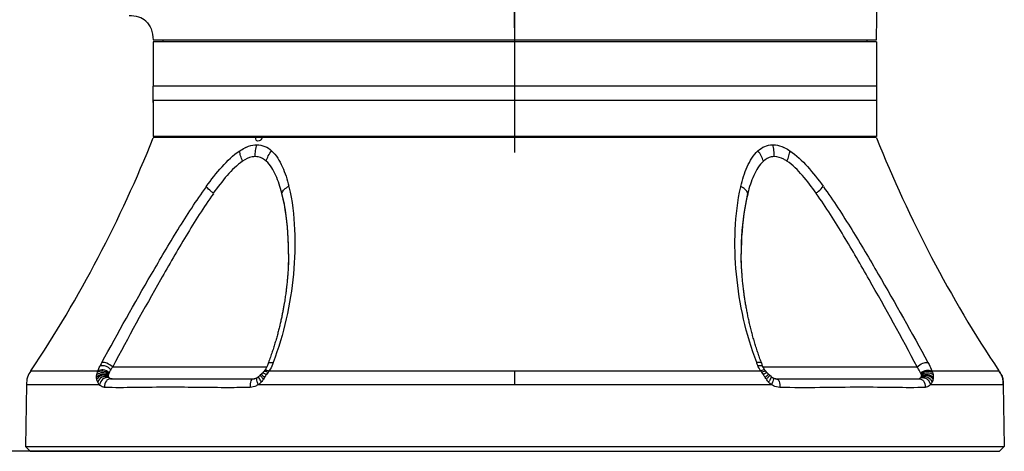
# Model space of a CAD drawing. Header units: millimetres. Extents: x 11 to 407, y 12 to 285.
# Tile 12 of 50: x 149 to 170, y 61 to 70. Entities that reach past the tile are written whole.
import ezdxf

# ---------------------------------------------------------------- set-up
doc = ezdxf.new("R2010")
doc.units = ezdxf.units.MM
doc.header["$LTSCALE"] = 23.1
doc.layers.get('0').update_dxf_attribs({"linetype": 'CONTINUOUS'})
doc.layers.add('02___PRT_ALL_AXES', color=7, linetype='CONTINUOUS')
doc.styles.get("Standard").update_dxf_attribs({"font": 'txt', "width": 0.8})
doc.dimstyles.new('DIMSTYLE_1', dxfattribs={"dimtxt": 2.5, "dimasz": 3, "dimexe": 2, "dimexo": 1.5, "dimtad": 1, "dimdec": 0, "dimlfac": 10, "dimzin": 0, "dimdsep": 46, "dimtxsty": 'Standard', "dimblk": '_FILLED', "dimblk1": '_FILLED', "dimblk2": '_FILLED', "dimcen": 0.09, "dimadec": 0, "dimazin": 0, "dimtp": 0.01, "dimtm": 0.01, "dimtfac": 1, "dimtdec": 0, "dimtofl": 0, "dimtmove": 0, "dimatfit": 3, "dimldrblk": '_FILLED', "dimfxl": 1, "dimtolj": 1, "dimtzin": 0, "dimarcsym": 0})
doc.dimstyles.new('DIMSTYLE_3', dxfattribs={"dimtxt": 2.5, "dimasz": 3, "dimexe": 2, "dimexo": 1.5, "dimtad": 1, "dimlfac": 10, "dimzin": 0, "dimdsep": 46, "dimtxsty": 'Standard', "dimblk": '_FILLED', "dimblk1": '_FILLED', "dimblk2": '_FILLED', "dimcen": 0.09, "dimadec": 0, "dimazin": 0, "dimtp": 0.01, "dimtm": 0.01, "dimtfac": 1, "dimtofl": 0, "dimtmove": 0, "dimatfit": 3, "dimldrblk": '_FILLED', "dimfxl": 1, "dimtolj": 1, "dimtzin": 0, "dimarcsym": 0})

# ---------------------------------------------------------------- blocks, each defined once
blk = doc.blocks.new('_FILLED')
at = {"color": 0, "linetype": 'ByBlock'}
blk.add_solid([(0, 0), (-1, 0.1667), (-1, -0.1667)], dxfattribs=at)
blk = doc.blocks.new('*D8')
at = {"color": 2, "linetype": 'Continuous', "transparency": 16777216}
for p, q in [((141.554, 90.111), (141.554, 104.146)), ((159.554, 67.548), (159.554, 104.146)), ((141.554, 102.146), (150.554, 102.146)), ((159.554, 102.146), (150.554, 102.146)), ((150.554, 102.146), (168.597, 102.146))]:
    blk.add_line(p, q, dxfattribs=at)
at = {"color": 2, "linetype": 'Continuous', "transparency": 16777216, "xscale": 3, "yscale": 3, "zscale": 3, "rotation": 180}
blk.add_blockref('_FILLED', (141.554, 102.146), dxfattribs=at)
at = {"color": 2, "linetype": 'Continuous', "transparency": 16777216, "xscale": 3, "yscale": 3, "zscale": 3}
blk.add_blockref('_FILLED', (159.554, 102.146), dxfattribs=at)
at = {"color": 2, "linetype": 'Continuous', "transparency": 16777216, "insert": (162.597, 105.271), "char_height": 2.5, "width": 6, "attachment_point": 1, "line_spacing_factor": 0.9}
blk.add_mtext('180', dxfattribs=at)
blk = doc.blocks.new('*D9')
at = {"color": 2, "linetype": 'Continuous', "transparency": 16777216}
for p, q in [((151.454, 77.872), (122.378, 77.872)), ((124.378, 77.872), (124.378, 69.612)), ((124.378, 61.352), (124.378, 69.612)), ((150.948, 61.352), (122.378, 61.352))]:
    blk.add_line(p, q, dxfattribs=at)
at = {"color": 2, "linetype": 'Continuous', "transparency": 16777216, "xscale": 3, "yscale": 3, "zscale": 3}
for p, rotation in [((124.378, 77.872), 90), ((124.378, 61.352), 270)]:
    blk.add_blockref('_FILLED', p, dxfattribs=dict(at, rotation=rotation))
at = {"color": 2, "linetype": 'Continuous', "transparency": 16777216, "insert": (121.253, 69.612), "char_height": 2.5, "width": 12, "attachment_point": 2, "rotation": 90, "line_spacing_factor": 0.9}
blk.add_mtext('165.20', dxfattribs=at)

msp = doc.modelspace()

# ---------------------------------------------------------------- linework, layer by layer
at = {"color": 7, "linetype": 'Continuous'}
for p, q in [((152.0526, 69.8821), (167.0526, 69.8821)), ((167.0526, 68.9221), (152.0526, 68.9221)), ((152.0526, 68.5821), (152.0526, 68.9221)), ((167.0526, 68.9221), (167.0526, 68.5821)), ((167.0526, 68.6221), (152.0526, 68.6221)), ((154.8586, 65.3524), (154.8581, 65.3314)), ((154.859, 65.372), (154.8586, 65.3524)), ((154.8594, 65.3949), (154.859, 65.372)), ((154.8597, 65.416), (154.8594, 65.3949)), ((154.86, 65.3424), (154.8595, 65.3214)), ((154.8599, 65.4476), (154.8597, 65.416)), ((154.8598, 65.4474), (154.8598, 65.4512)), ((154.8604, 65.362), (154.86, 65.3424)), ((154.8608, 65.3849), (154.8604, 65.362)), ((154.8611, 65.406), (154.8608, 65.3849)), ((154.8613, 65.4376), (154.8611, 65.406)), ((154.8612, 65.4374), (154.8612, 65.4412)), ((164.2453, 65.4428), (164.2453, 65.4477)), ((164.2454, 65.4259), (164.2453, 65.4428)), ((164.2454, 65.4511), (164.2454, 65.4475)), ((164.2456, 65.4054), (164.2454, 65.4259)), ((164.246, 65.3826), (164.2456, 65.4054)), ((164.2464, 65.3629), (164.246, 65.3826)), ((164.2468, 65.342), (164.2464, 65.3629)), ((164.2467, 65.4328), (164.2467, 65.4377)), ((164.2468, 65.4159), (164.2467, 65.4328)), ((164.2468, 65.4411), (164.2468, 65.4375)), ((164.247, 65.3954), (164.2468, 65.4159)), ((164.2474, 65.3201), (164.2468, 65.342)), ((164.2474, 65.3726), (164.247, 65.3954)), ((164.2478, 65.3529), (164.2474, 65.3726)), ((164.2482, 65.332), (164.2478, 65.3529)), ((154.8519, 65.1423), (154.8507, 65.1206)), ((154.8531, 65.1636), (154.8519, 65.1423)), ((154.8542, 65.1845), (154.8531, 65.1636)), ((154.8547, 65.2347), (154.8538, 65.2148)), ((154.8552, 65.2048), (154.8542, 65.1845)), ((154.8557, 65.2605), (154.8547, 65.2347)), ((154.8561, 65.2247), (154.8552, 65.2048)), ((154.8566, 65.2853), (154.8557, 65.2605)), ((154.8571, 65.2505), (154.8561, 65.2247)), ((154.8574, 65.309), (154.8566, 65.2853)), ((154.858, 65.2753), (154.8571, 65.2505)), ((154.8581, 65.3314), (154.8574, 65.309)), ((154.8588, 65.299), (154.858, 65.2753)), ((154.8595, 65.3214), (154.8588, 65.299)), ((164.2481, 65.2971), (164.2474, 65.3201)), ((164.249, 65.2732), (164.2481, 65.2971)), ((164.2488, 65.3101), (164.2482, 65.332)), ((164.2495, 65.2871), (164.2488, 65.3101)), ((164.2499, 65.2482), (164.249, 65.2732)), ((164.2504, 65.2632), (164.2495, 65.2871)), ((164.2511, 65.2222), (164.2499, 65.2482)), ((164.2513, 65.2382), (164.2504, 65.2632)), ((164.2525, 65.2122), (164.2513, 65.2382)), ((164.2534, 65.1921), (164.2525, 65.2122)), ((164.2544, 65.1714), (164.2534, 65.1921)), ((164.2556, 65.1502), (164.2544, 65.1714)), ((154.8365, 64.9301), (154.8341, 64.9038)), ((154.8387, 64.9557), (154.8365, 64.9301)), ((154.8408, 64.9808), (154.8387, 64.9557)), ((154.8427, 65.0053), (154.8408, 64.9808)), ((154.8446, 65.0293), (154.8427, 65.0053)), ((154.8463, 65.0528), (154.8446, 65.0293)), ((154.8478, 65.0758), (154.8463, 65.0528)), ((154.8493, 65.0984), (154.8478, 65.0758)), ((154.8507, 65.1206), (154.8493, 65.0984)), ((164.2587, 65.0987), (164.2573, 65.1211)), ((164.2601, 65.0758), (164.2587, 65.0987)), ((164.2618, 65.0523), (164.2601, 65.0758)), ((164.2635, 65.0284), (164.2618, 65.0523)), ((164.2653, 65.0041), (164.2635, 65.0284)), ((164.2673, 64.9792), (164.2653, 65.0041)), ((164.2694, 64.9539), (164.2673, 64.9792)), ((164.2717, 64.9282), (164.2694, 64.9539)), ((164.2741, 64.902), (164.2717, 64.9282)), ((154.8159, 64.7317), (154.8133, 64.7105)), ((154.8183, 64.7523), (154.8159, 64.7317)), ((154.8206, 64.7724), (154.8183, 64.7523)), ((154.8228, 64.7921), (154.8206, 64.7724)), ((154.8259, 64.8211), (154.8228, 64.7921)), ((154.8288, 64.8494), (154.8259, 64.8211)), ((154.8315, 64.8769), (154.8288, 64.8494)), ((154.8341, 64.9038), (154.8315, 64.8769)), ((164.2766, 64.8754), (164.2741, 64.902)), ((164.2793, 64.8483), (164.2766, 64.8754)), ((164.2821, 64.8208), (164.2793, 64.8483)), ((164.2851, 64.7929), (164.2821, 64.8208)), ((164.2883, 64.7646), (164.2851, 64.7929)), ((164.2916, 64.7358), (164.2883, 64.7646)), ((164.294, 64.7163), (164.2916, 64.7358)), ((154.7896, 64.5348), (154.785, 64.5046)), ((154.7938, 64.5637), (154.7896, 64.5348)), ((154.7977, 64.5913), (154.7938, 64.5637)), ((154.8013, 64.6175), (154.7977, 64.5913)), ((154.8047, 64.6423), (154.8013, 64.6175)), ((154.8077, 64.6659), (154.8047, 64.6423)), ((154.8106, 64.6886), (154.8077, 64.6659)), ((154.8133, 64.7105), (154.8106, 64.6886)), ((164.2964, 64.6965), (164.294, 64.7163)), ((164.2989, 64.6765), (164.2964, 64.6965)), ((164.3056, 64.6255), (164.3028, 64.6461)), ((164.3084, 64.6046), (164.3056, 64.6255)), ((164.3114, 64.5835), (164.3084, 64.6046)), ((164.3144, 64.5621), (164.3114, 64.5835)), ((164.3176, 64.5404), (164.3144, 64.5621)), ((164.3209, 64.5185), (164.3176, 64.5404)), ((164.3242, 64.4963), (164.3209, 64.5185)), ((154.785, 64.5046), (154.7801, 64.4729)), ((164.3277, 64.4739), (164.3242, 64.4963)), ((164.3314, 64.4513), (164.3277, 64.4739)), ((164.3351, 64.4285), (164.3314, 64.4513)), ((164.3389, 64.4054), (164.3351, 64.4285)), ((164.3429, 64.3821), (164.3389, 64.4054)), ((164.347, 64.3586), (164.3429, 64.3821)), ((164.3512, 64.335), (164.347, 64.3586)), ((164.3555, 64.3111), (164.3512, 64.335)), ((164.36, 64.2871), (164.3555, 64.3111)), ((164.3645, 64.2629), (164.36, 64.2871)), ((164.3692, 64.2385), (164.3645, 64.2629)), ((164.3741, 64.2139), (164.3692, 64.2385)), ((164.3867, 64.1519), (164.3815, 64.1768)), ((164.392, 64.1269), (164.3867, 64.1519)), ((164.3974, 64.1017), (164.392, 64.1269)), ((164.4029, 64.0764), (164.3974, 64.1017)), ((164.4086, 64.051), (164.4029, 64.0764)), ((164.4144, 64.0255), (164.4086, 64.051)), ((164.4203, 63.9999), (164.4144, 64.0255)), ((164.4263, 63.9741), (164.4203, 63.9999)), ((164.4325, 63.9483), (164.4263, 63.9741)), ((164.4388, 63.9225), (164.4325, 63.9483)), ((164.4453, 63.8965), (164.4388, 63.9225)), ((164.4518, 63.8705), (164.4453, 63.8965)), ((164.4585, 63.8444), (164.4518, 63.8705)), ((164.4654, 63.8183), (164.4585, 63.8444)), ((164.4723, 63.7921), (164.4654, 63.8183)), ((164.4794, 63.7659), (164.4723, 63.7921)), ((164.4977, 63.7003), (164.4903, 63.7265)), ((164.5052, 63.674), (164.4977, 63.7003)), ((164.5128, 63.6477), (164.5052, 63.674)), ((164.5206, 63.6214), (164.5128, 63.6477)), ((164.5285, 63.5952), (164.5206, 63.6214)), ((164.5365, 63.5689), (164.5285, 63.5952)), ((164.5446, 63.5427), (164.5365, 63.5689)), ((164.5528, 63.5165), (164.5446, 63.5427)), ((164.5611, 63.4903), (164.5528, 63.5165)), ((164.5696, 63.4642), (164.5611, 63.4903)), ((164.5781, 63.4381), (164.5696, 63.4642)), ((164.5868, 63.4121), (164.5781, 63.4381)), ((164.5956, 63.3862), (164.5868, 63.4121)), ((164.6044, 63.3603), (164.5956, 63.3862)), ((164.6134, 63.3346), (164.6044, 63.3603)), ((164.6362, 63.2705), (164.627, 63.296)), ((151.2137, 63.1021), (154.4074, 63.1021)), ((154.435, 63.1704), (154.4356, 63.172)), ((164.6454, 63.245), (164.6362, 63.2705)), ((164.6548, 63.2197), (164.6454, 63.245)), ((164.6642, 63.1945), (164.6548, 63.2197)), ((164.673, 63.1714), (164.6642, 63.1945)), ((164.6733, 63.1704), (164.673, 63.1714)), ((164.6981, 63.1021), (167.8943, 63.1021)), ((149.5176, 63.0209), (150.9072, 63.0209)), ((154.2416, 62.9015), (154.2415, 62.9014)), ((154.2472, 62.9064), (154.2416, 62.9015)), ((154.2726, 62.9299), (154.2472, 62.9064)), ((154.2965, 62.9518), (154.2726, 62.9299)), ((154.3368, 62.9935), (154.324, 62.9795)), ((154.352, 63.0117), (154.3368, 62.9935)), ((154.3676, 63.0321), (154.352, 63.0117)), ((154.3867, 63.0606), (154.3677, 63.0321)), ((154.4378, 62.9911), (154.4027, 62.9424)), ((154.4586, 63.021), (164.6493, 63.021)), ((159.5551, 62.7346), (159.5551, 63.021)), ((164.7061, 62.9412), (164.6711, 62.9898)), ((164.7375, 63.0355), (164.7372, 63.0358)), ((164.7567, 63.0108), (164.7373, 63.0358)), ((164.7933, 62.9696), (164.7846, 62.9788)), ((164.8078, 62.9413), (164.7932, 62.9286)), ((164.8134, 62.95), (164.7933, 62.9696)), ((164.8359, 62.9294), (164.8134, 62.95)), ((164.8668, 62.9011), (164.8359, 62.9294)), ((164.8668, 62.9011), (164.8668, 62.9011)), ((168.2007, 63.021), (169.5903, 63.021)), ((149.4281, 62.7347), (149.4057, 61.4521)), ((149.4281, 62.7347), (150.939, 62.7347)), ((151.2, 62.8521), (154.1516, 62.8521)), ((154.2088, 62.8766), (154.2059, 62.8748)), ((154.2327, 62.7347), (164.8753, 62.7347)), ((164.9018, 62.875), (164.902, 62.8748)), ((164.9137, 62.868), (164.902, 62.8748)), ((164.9293, 62.8606), (164.9137, 62.868)), ((164.9618, 62.8521), (167.908, 62.8521)), ((164.9618, 62.8521), (164.963, 62.8521)), ((168.1689, 62.7347), (169.6799, 62.7346)), ((169.6799, 62.7346), (169.7022, 61.4521)), ((149.4057, 61.4521), (169.7022, 61.4521)), ((149.504, 61.3521), (149.4057, 61.4521)), ((149.504, 61.3521), (169.6039, 61.3521)), ((169.604, 61.3521), (169.7022, 61.4521))]:
    msp.add_line(p, q, dxfattribs=at)
for points in [[(164.2573, 65.1211), (164.256, 65.143), (164.2556, 65.1502)], [(164.3028, 64.6461), (164.3002, 64.6665), (164.2989, 64.6765)], [(154.7801, 64.4729), (154.7748, 64.4396), (154.7719, 64.4221), (154.7689, 64.4042), (154.7658, 64.3858), (154.7625, 64.3669), (154.7591, 64.3476), (154.7556, 64.3278), (154.7519, 64.3076), (154.7481, 64.2871), (154.7442, 64.2662), (154.7401, 64.245), (154.7359, 64.2236), (154.7316, 64.2019), (154.7272, 64.18), (154.7226, 64.1579), (154.718, 64.1356), (154.7132, 64.1133), (154.7084, 64.0908), (154.7034, 64.0683), (154.6983, 64.0457), (154.6932, 64.0229), (154.6879, 64.0001), (154.6825, 63.9771), (154.677, 63.954), (154.6713, 63.9309), (154.6656, 63.9076), (154.6597, 63.8841), (154.6538, 63.8606), (154.6476, 63.8369), (154.6414, 63.8131), (154.635, 63.7891), (154.6285, 63.765), (154.6218, 63.7408), (154.615, 63.7164), (154.6081, 63.6918), (154.601, 63.6672), (154.5938, 63.6423), (154.5864, 63.6173), (154.5788, 63.5921), (154.5711, 63.5668), (154.5632, 63.5412), (154.5551, 63.5156), (154.5469, 63.4897), (154.5385, 63.4636), (154.5299, 63.4374), (154.5211, 63.411), (154.5121, 63.3844), (154.5029, 63.3576), (154.4935, 63.3306), (154.4839, 63.3034), (154.4741, 63.276), (154.4641, 63.2484), (154.4539, 63.2206), (154.4434, 63.1926), (154.4356, 63.172)], [(164.3815, 64.1768), (164.3765, 64.2016), (164.3741, 64.2139)], [(164.4903, 63.7265), (164.483, 63.7528), (164.4794, 63.7659)], [(164.627, 63.296), (164.6179, 63.3217), (164.6134, 63.3346)], [(154.435, 63.1704), (154.4216, 63.1304), (154.3867, 63.0606)], [(164.6912, 63.1169), (164.678, 63.1553), (164.6734, 63.1704)], [(164.7375, 63.0355), (164.7022, 63.0934), (164.691, 63.1173)], [(154.2415, 62.9014), (154.2322, 62.8936), (154.2088, 62.8766)], [(154.324, 62.9795), (154.3164, 62.9714), (154.2965, 62.9518)], [(164.7846, 62.9788), (164.7717, 62.993), (164.7567, 63.0108)], [(164.9018, 62.875), (164.8774, 62.8923), (164.8668, 62.9011)], [(154.2059, 62.8748), (154.1938, 62.8677), (154.1771, 62.86), (154.1632, 62.8554), (154.1525, 62.853), (154.1485, 62.8524)], [(164.9624, 62.8521), (164.9611, 62.8523), (164.9537, 62.8533), (164.9427, 62.8559), (164.9293, 62.8606)]]:
    msp.add_lwpolyline(points, dxfattribs=at)
for centre, radius, start, end in [((154.3093, 66.913), 0.8115, 114.33892, 116.3529), ((164.7971, 66.9155), 0.8087, 63.65238, 65.86266), ((151.732, 62.7325), 0.8721, 148.07415, 152.83742), ((151.9765, 62.5594), 0.9362, 144.56516, 148.69128), ((151.4272, 62.8353), 0.3201, 156.05739, 160.3436), ((154.2792, 62.9188), 0.0318, 47.04431, 65.92864), ((167.6755, 62.8332), 0.3257, 19.78001, 24.03619), ((167.595, 62.7934), 0.6471, 17.79326, 20.58998)]:
    msp.add_arc(centre, radius, start, end, dxfattribs=at)
for points, knots in [([(167.0526, 69.8821), (167.0657, 70.7225), (167.1067, 74.017), (167.0933, 77.3128), (167.026, 79.7662)], [0, 0, 0, 0, 0.255094, 1, 1, 1, 1]), ([(151.9033, 70.2693), (151.8609, 70.3078), (151.7468, 70.3691), (151.6202, 70.3821), (151.5526, 70.3821)], [0, 0, 0, 0, 0.4587732, 1, 1, 1, 1]), ([(151.9033, 70.2693), (151.9505, 70.2264), (152.0285, 70.1016), (152.049, 69.9594), (152.0526, 69.8821)], [0, 0, 0, 0, 0.4516646, 1, 1, 1, 1]), ([(153.1547, 66.8444), (153.2578, 66.985), (153.4664, 67.251), (153.7113, 67.4908), (153.8476, 67.5819)], [0, 0, 0, 0, 0.5154081, 1, 1, 1, 1]), ([(153.9085, 67.3673), (153.8929, 67.4035), (153.8641, 67.4728), (153.8519, 67.5469), (153.8476, 67.5819)], [0, 0, 0, 0, 0.5276946, 1, 1, 1, 1]), ([(153.9749, 67.6524), (153.9939, 67.661), (154.0673, 67.6908), (154.1469, 67.707), (154.2053, 67.7073)], [0, 0, 0, 0, 0.263249, 1, 1, 1, 1]), ([(154.1705, 67.4617), (154.1705, 67.5036), (154.1723, 67.5869), (154.1927, 67.6677), (154.2039, 67.7071)], [0, 0, 0, 0, 0.505649, 1, 1, 1, 1]), ([(154.2053, 67.7069), (154.261, 67.7071), (154.3737, 67.6842), (154.4678, 67.6205), (154.5094, 67.5835)], [0, 0, 0, 0, 0.5002881, 1, 1, 1, 1]), ([(154.3968, 67.3686), (154.4088, 67.4065), (154.4366, 67.4837), (154.4843, 67.5504), (154.5094, 67.5835)], [0, 0, 0, 0, 0.4888651, 1, 1, 1, 1]), ([(154.5094, 67.5835), (154.6065, 67.4938), (154.7513, 67.2488), (154.833, 66.9861), (154.8671, 66.8469)], [0, 0, 0, 0, 0.4799026, 1, 1, 1, 1]), ([(164.2375, 66.8444), (164.2715, 66.9836), (164.3529, 67.2465), (164.4972, 67.4918), (164.594, 67.5819)], [0, 0, 0, 0, 0.5200063, 1, 1, 1, 1]), ([(164.594, 67.5819), (164.6356, 67.6192), (164.7297, 67.6835), (164.8426, 67.7069), (164.8985, 67.7071)], [0, 0, 0, 0, 0.4999465, 1, 1, 1, 1]), ([(164.7069, 67.3673), (164.6949, 67.4051), (164.6669, 67.4822), (164.6191, 67.5488), (164.594, 67.5819)], [0, 0, 0, 0, 0.4887408, 1, 1, 1, 1]), ([(164.8985, 67.7071), (164.9173, 67.7071), (164.9962, 67.7023), (165.073, 67.6781), (165.1278, 67.6536)], [0, 0, 0, 0, 0.2386356, 1, 1, 1, 1]), ([(164.9327, 67.4617), (164.9326, 67.5036), (164.9305, 67.5869), (164.9098, 67.6677), (164.8985, 67.7071)], [0, 0, 0, 0, 0.5055065, 1, 1, 1, 1]), ([(165.1947, 67.3686), (165.2102, 67.4049), (165.2388, 67.4743), (165.2509, 67.5485), (165.255, 67.5835)], [0, 0, 0, 0, 0.5275105, 1, 1, 1, 1]), ([(165.255, 67.5835), (165.3916, 67.4929), (165.6368, 67.2533), (165.8454, 66.9875), (165.9486, 66.8469)], [0, 0, 0, 0, 0.4844775, 1, 1, 1, 1]), ([(154.1705, 67.4617), (154.1487, 67.4616), (154.055, 67.4505), (153.969, 67.406), (153.9085, 67.3673)], [0, 0, 0, 0, 0.2328719, 1, 1, 1, 1]), ([(154.3968, 67.3686), (154.3499, 67.4087), (154.2744, 67.453), (154.1915, 67.4618), (154.1705, 67.4617)], [0, 0, 0, 0, 0.746167, 1, 1, 1, 1]), ([(164.9327, 67.4617), (164.9117, 67.4616), (164.8289, 67.4523), (164.7537, 67.4076), (164.7069, 67.3673)], [0, 0, 0, 0, 0.2536117, 1, 1, 1, 1]), ([(165.1947, 67.3686), (165.1735, 67.3821), (165.0933, 67.4286), (165.0009, 67.4619), (164.9327, 67.4617)], [0, 0, 0, 0, 0.2690138, 1, 1, 1, 1]), ([(153.9085, 67.3673), (153.787, 67.2865), (153.5737, 67.0674), (153.3911, 66.8287), (153.3007, 66.7023)], [0, 0, 0, 0, 0.4841499, 1, 1, 1, 1]), ([(154.7221, 66.7047), (154.69, 66.8299), (154.6145, 67.0658), (154.4859, 67.2892), (154.3968, 67.3686)], [0, 0, 0, 0, 0.5199242, 1, 1, 1, 1]), ([(164.7069, 67.3673), (164.6181, 67.2875), (164.4899, 67.0637), (164.4145, 66.8276), (164.3825, 66.7023)], [0, 0, 0, 0, 0.4801707, 1, 1, 1, 1]), ([(165.8028, 66.7047), (165.7123, 66.831), (165.5298, 67.0695), (165.3163, 67.2882), (165.1947, 67.3686)], [0, 0, 0, 0, 0.5159634, 1, 1, 1, 1]), ([(150.9918, 63.1936), (151.3231, 63.81), (151.8427, 64.7312), (152.5605, 65.9475), (152.9465, 66.5476), (153.1561, 66.8344)], [0, 0, 0, 0, 0.4954233, 0.7485574, 1, 1, 1, 1]), ([(153.3007, 66.7023), (153.2852, 66.7151), (153.2327, 66.7581), (153.184, 66.8065), (153.1547, 66.8444)], [0, 0, 0, 0, 0.2953135, 1, 1, 1, 1]), ([(154.8684, 66.8369), (154.9385, 66.5465), (155.0067, 65.9395), (154.9697, 64.7065), (154.7633, 63.7801), (154.5407, 63.1945)], [0, 0, 0, 0, 0.2423396, 0.4917433, 1, 1, 1, 1]), ([(154.7221, 66.7047), (154.7344, 66.733), (154.7715, 66.794), (154.8336, 66.8284), (154.8671, 66.8469)], [0, 0, 0, 0, 0.4461807, 1, 1, 1, 1]), ([(164.5676, 63.1936), (164.345, 63.7789), (164.1386, 64.7048), (164.1012, 65.9373), (164.1691, 66.5441), (164.2389, 66.8344)], [0, 0, 0, 0, 0.5082433, 0.7576425, 1, 1, 1, 1]), ([(164.3825, 66.7023), (164.3702, 66.7306), (164.3331, 66.7916), (164.271, 66.826), (164.2375, 66.8444)], [0, 0, 0, 0, 0.4460533, 1, 1, 1, 1]), ([(165.8028, 66.7047), (165.8183, 66.7175), (165.8708, 66.7606), (165.9193, 66.809), (165.9486, 66.8469)], [0, 0, 0, 0, 0.2952492, 1, 1, 1, 1]), ([(165.95, 66.8369), (166.1598, 66.5501), (166.5462, 65.9497), (167.2643, 64.7329), (167.7842, 63.8112), (168.1157, 63.1945)], [0, 0, 0, 0, 0.251428, 0.5045627, 1, 1, 1, 1]), ([(153.3021, 66.6923), (153.1, 66.41), (152.7287, 65.8187), (152.0366, 64.6192), (151.5347, 63.7104), (151.2137, 63.1021)], [0, 0, 0, 0, 0.250672, 0.5034695, 1, 1, 1, 1]), ([(154.8599, 65.4511), (154.8599, 65.5581), (154.8499, 65.9787), (154.8001, 66.4007), (154.7221, 66.7047)], [0, 0, 0, 0, 0.2543344, 1, 1, 1, 1]), ([(154.8613, 65.4411), (154.8613, 65.5481), (154.8513, 65.9687), (154.8015, 66.3907), (154.7235, 66.6947)], [0, 0, 0, 0, 0.2543344, 1, 1, 1, 1]), ([(164.3825, 66.7023), (164.3569, 66.6026), (164.2718, 66.1906), (164.2452, 65.7683), (164.2453, 65.451)], [0, 0, 0, 0, 0.2450137, 1, 1, 1, 1]), ([(164.3839, 66.6923), (164.3583, 66.5926), (164.2732, 66.1806), (164.2466, 65.7583), (164.2467, 65.441)], [0, 0, 0, 0, 0.2450137, 1, 1, 1, 1]), ([(167.8943, 63.1021), (167.5731, 63.7108), (167.0708, 64.6203), (166.3781, 65.8206), (166.0065, 66.4123), (165.8042, 66.6947)], [0, 0, 0, 0, 0.4965395, 0.7493399, 1, 1, 1, 1]), ([(150.9072, 63.0209), (150.9105, 63.0299), (150.925, 63.0672), (150.942, 63.1036), (150.956, 63.1306)], [0, 0, 0, 0, 0.2395321, 1, 1, 1, 1]), ([(150.956, 63.1306), (150.9909, 63.134), (151.0509, 63.1327), (151.1259, 63.0957), (151.1594, 63.0625), (151.1766, 63.0459)], [0, 0, 0, 0, 0.4276194, 0.7081616, 1, 1, 1, 1]), ([(151.2137, 63.1021), (151.1766, 63.1306), (151.1107, 63.1814), (151.0265, 63.1965), (150.9918, 63.1936)], [0, 0, 0, 0, 0.5726454, 1, 1, 1, 1]), ([(154.4356, 63.172), (154.4407, 63.1852), (154.4837, 63.1988), (154.5179, 63.1956), (154.5407, 63.1945)], [0, 0, 0, 0, 0.3812549, 1, 1, 1, 1]), ([(154.5407, 63.1945), (154.5372, 63.1795), (154.5173, 63.1184), (154.4863, 63.0612), (154.4586, 63.021)], [0, 0, 0, 0, 0.2398034, 1, 1, 1, 1]), ([(164.673, 63.1714), (164.6679, 63.1846), (164.6247, 63.1982), (164.5904, 63.1948), (164.5676, 63.1936)], [0, 0, 0, 0, 0.3825254, 1, 1, 1, 1]), ([(164.5887, 63.1306), (164.6111, 63.132), (164.6423, 63.1356), (164.686, 63.129), (164.691, 63.1173)], [0, 0, 0, 0, 0.6386326, 1, 1, 1, 1]), ([(167.8943, 63.1021), (167.931, 63.1311), (167.997, 63.182), (168.081, 63.1971), (168.1157, 63.1945)], [0, 0, 0, 0, 0.5735171, 1, 1, 1, 1]), ([(167.9658, 62.9815), (167.9613, 62.9911), (167.9405, 63.0331), (167.9153, 63.0727), (167.8943, 63.1021)], [0, 0, 0, 0, 0.2268431, 1, 1, 1, 1]), ([(168.1157, 63.1945), (168.1247, 63.1801), (168.1568, 63.1242), (168.1843, 63.0655), (168.2007, 63.021)], [0, 0, 0, 0, 0.2636228, 1, 1, 1, 1]), ([(149.5176, 63.0209), (149.4894, 62.9786), (149.432, 62.8906), (149.429, 62.7856), (149.4281, 62.7347)], [0, 0, 0, 0, 0.4999429, 1, 1, 1, 1]), ([(151.1197, 62.9233), (151.0769, 62.9384), (150.9868, 62.9653), (150.9076, 62.9123), (150.8787, 62.8833)], [0, 0, 0, 0, 0.5254056, 1, 1, 1, 1]), ([(151.1196, 62.9125), (151.0757, 62.9251), (150.9808, 62.9455), (150.9078, 62.8797), (150.8828, 62.8458)], [0, 0, 0, 0, 0.5206656, 1, 1, 1, 1]), ([(151.1258, 62.9429), (151.0847, 62.9618), (151.0015, 62.9982), (150.917, 62.9626), (150.8841, 62.9412)], [0, 0, 0, 0, 0.5355116, 1, 1, 1, 1]), ([(151.1347, 62.9651), (151.0948, 62.987), (151.0171, 63.0298), (150.9305, 63.0063), (150.8965, 62.9898)], [0, 0, 0, 0, 0.5459352, 1, 1, 1, 1]), ([(151.1279, 62.8958), (151.105, 62.8998), (151.059, 62.9076), (150.9667, 62.8881), (150.9225, 62.8277), (150.9032, 62.7879)], [0, 0, 0, 0, 0.2568315, 0.5117665, 1, 1, 1, 1]), ([(151.1424, 62.982), (151.1044, 63.0073), (151.0289, 63.0545), (150.9419, 63.0348), (150.9072, 63.0209)], [0, 0, 0, 0, 0.5500126, 1, 1, 1, 1]), ([(151.1197, 62.9233), (151.1189, 62.9217), (151.1188, 62.9179), (151.1194, 62.9143), (151.1196, 62.9125)], [0, 0, 0, 0, 0.4830229, 1, 1, 1, 1]), ([(151.1766, 63.0459), (151.1696, 63.0355), (151.1584, 63.0141), (151.1456, 62.9932), (151.1424, 62.982)], [0, 0, 0, 0, 0.5184418, 1, 1, 1, 1]), ([(154.2394, 62.8877), (154.2425, 62.8725), (154.2618, 62.8386), (154.2824, 62.8071), (154.2952, 62.7887)], [0, 0, 0, 0, 0.4088291, 1, 1, 1, 1]), ([(154.2726, 62.9299), (154.2718, 62.9291), (154.2761, 62.9239), (154.2776, 62.921), (154.2796, 62.9184)], [0, 0, 0, 0, 0.2656931, 1, 1, 1, 1]), ([(154.2932, 62.9014), (154.2967, 62.8974), (154.3122, 62.8789), (154.3282, 62.8608), (154.3408, 62.8468)], [0, 0, 0, 0, 0.2207025, 1, 1, 1, 1]), ([(154.3154, 62.9294), (154.319, 62.9262), (154.3355, 62.9113), (154.3517, 62.8962), (154.3645, 62.8844)], [0, 0, 0, 0, 0.2180148, 1, 1, 1, 1]), ([(154.324, 62.9795), (154.3261, 62.9818), (154.3378, 62.9797), (154.3624, 62.9676), (154.3858, 62.953), (154.4027, 62.9424)], [0, 0, 0, 0, 0.1053435, 0.3243435, 1, 1, 1, 1]), ([(154.352, 63.0117), (154.3531, 63.013), (154.362, 63.0185), (154.3729, 63.0151), (154.3809, 63.013)], [0, 0, 0, 0, 0.1687644, 1, 1, 1, 1]), ([(154.3789, 63.0379), (154.3902, 63.0396), (154.4177, 63.0336), (154.4432, 63.0252), (154.4581, 63.0201)], [0, 0, 0, 0, 0.4212094, 1, 1, 1, 1]), ([(164.7372, 63.0358), (164.7307, 63.0441), (164.6926, 63.0358), (164.6679, 63.0273), (164.6493, 63.0209)], [0, 0, 0, 0, 0.3486445, 1, 1, 1, 1]), ([(164.7278, 63.012), (164.7236, 63.0108), (164.7042, 63.0046), (164.6856, 62.9963), (164.6711, 62.9898)], [0, 0, 0, 0, 0.2190415, 1, 1, 1, 1]), ([(164.7846, 62.9788), (164.7825, 62.981), (164.7709, 62.9788), (164.7463, 62.9666), (164.7229, 62.9519), (164.7061, 62.9412)], [0, 0, 0, 0, 0.1047636, 0.3237697, 1, 1, 1, 1]), ([(164.7567, 63.0108), (164.7556, 63.0121), (164.7467, 63.0175), (164.7358, 63.0141), (164.7278, 63.012)], [0, 0, 0, 0, 0.1681184, 1, 1, 1, 1]), ([(164.7932, 62.9286), (164.7896, 62.9253), (164.7732, 62.9103), (164.757, 62.8951), (164.7442, 62.8833)], [0, 0, 0, 0, 0.2180853, 1, 1, 1, 1]), ([(164.8154, 62.9006), (164.812, 62.8965), (164.7964, 62.878), (164.7805, 62.8598), (164.7679, 62.8458)], [0, 0, 0, 0, 0.2207853, 1, 1, 1, 1]), ([(164.8164, 62.9472), (164.8157, 62.9478), (164.8121, 62.9442), (164.8098, 62.9429), (164.8078, 62.9413)], [0, 0, 0, 0, 0.2661588, 1, 1, 1, 1]), ([(164.8691, 62.8872), (164.866, 62.872), (164.8468, 62.838), (164.8262, 62.8065), (164.8135, 62.7879)], [0, 0, 0, 0, 0.409073, 1, 1, 1, 1]), ([(164.8355, 62.9273), (164.8348, 62.9259), (164.8286, 62.9166), (164.8215, 62.908), (164.8154, 62.9006)], [0, 0, 0, 0, 0.137555, 1, 1, 1, 1]), ([(164.8359, 62.9294), (164.836, 62.9292), (164.836, 62.9283), (164.8357, 62.9277), (164.8355, 62.9273)], [0, 0, 0, 0, 0.3305278, 1, 1, 1, 1]), ([(167.9658, 62.9815), (168.0051, 63.0048), (168.0798, 63.0501), (168.1668, 63.0338), (168.2011, 63.0201)], [0, 0, 0, 0, 0.5531768, 1, 1, 1, 1]), ([(167.973, 62.9658), (168.0128, 62.9878), (168.0904, 63.0306), (168.177, 63.0075), (168.2111, 62.9911)], [0, 0, 0, 0, 0.5462284, 1, 1, 1, 1]), ([(167.9803, 62.896), (168.0032, 62.9), (168.0491, 62.9079), (168.1414, 62.8886), (168.1858, 62.8284), (168.2051, 62.7887)], [0, 0, 0, 0, 0.2569661, 0.5119682, 1, 1, 1, 1]), ([(167.982, 62.9434), (168.0231, 62.9624), (168.1061, 62.9989), (168.1907, 62.9637), (168.2237, 62.9424)], [0, 0, 0, 0, 0.5357469, 1, 1, 1, 1]), ([(167.9884, 62.9128), (167.9886, 62.9145), (167.9899, 62.9178), (167.9879, 62.9215), (167.9865, 62.9221)], [0, 0, 0, 0, 0.5191249, 1, 1, 1, 1]), ([(167.9882, 62.9236), (168.0309, 62.9389), (168.1209, 62.9659), (168.2003, 62.9133), (168.2293, 62.8844)], [0, 0, 0, 0, 0.5255334, 1, 1, 1, 1]), ([(167.9884, 62.9128), (168.0323, 62.9255), (168.127, 62.9461), (168.2002, 62.8806), (168.2254, 62.8468)], [0, 0, 0, 0, 0.5208213, 1, 1, 1, 1]), ([(169.6437, 62.9324), (169.6325, 62.9552), (169.6144, 62.9847), (169.5954, 63.0134), (169.5903, 63.021)], [0, 0, 0, 0, 0.7367714, 1, 1, 1, 1]), ([(169.5903, 63.021), (169.5954, 63.0134), (169.6144, 62.9847), (169.6325, 62.9552), (169.6437, 62.9324)], [0, 0, 0, 0, 0.2632286, 1, 1, 1, 1]), ([(151.1443, 62.8768), (151.1217, 62.8787), (151.076, 62.8822), (150.9854, 62.8491), (150.953, 62.7789), (150.939, 62.7347)], [0, 0, 0, 0, 0.2468146, 0.4952211, 1, 1, 1, 1]), ([(151.0446, 62.6772), (151.0351, 62.678), (150.9949, 62.6858), (150.96, 62.7117), (150.939, 62.7347)], [0, 0, 0, 0, 0.2340336, 1, 1, 1, 1]), ([(151.2001, 62.8521), (151.179, 62.8521), (151.1362, 62.8517), (151.0546, 62.8022), (151.0467, 62.7243), (151.0446, 62.6772)], [0, 0, 0, 0, 0.2374903, 0.4711978, 1, 1, 1, 1]), ([(152.3932, 62.68), (152.1536, 62.68), (151.7042, 62.6745), (151.2543, 62.6676), (151.0446, 62.6771)], [0, 0, 0, 0, 0.5329603, 1, 1, 1, 1]), ([(151.1443, 62.8768), (151.1485, 62.8729), (151.1644, 62.8599), (151.1852, 62.8521), (151.2, 62.8521)], [0, 0, 0, 0, 0.278146, 1, 1, 1, 1]), ([(154.0639, 62.6771), (153.9159, 62.6727), (153.359, 62.6669), (152.8021, 62.68), (152.3932, 62.68)], [0, 0, 0, 0, 0.265769, 1, 1, 1, 1]), ([(154.1516, 62.8521), (154.1381, 62.8521), (154.1074, 62.8509), (154.0722, 62.8093), (154.0619, 62.7479), (154.0629, 62.7021), (154.0639, 62.6772)], [0, 0, 0, 0, 0.1810077, 0.3851684, 0.6670379, 1, 1, 1, 1]), ([(154.2327, 62.7347), (154.2198, 62.7262), (154.168, 62.6962), (154.1082, 62.6796), (154.0639, 62.6772)], [0, 0, 0, 0, 0.2573407, 1, 1, 1, 1]), ([(154.1945, 62.8517), (154.1933, 62.8341), (154.2053, 62.793), (154.2225, 62.756), (154.2327, 62.7347)], [0, 0, 0, 0, 0.4278212, 1, 1, 1, 1]), ([(164.9134, 62.8517), (164.9146, 62.8341), (164.9026, 62.793), (164.8854, 62.756), (164.8752, 62.7347)], [0, 0, 0, 0, 0.4278211, 1, 1, 1, 1]), ([(165.0443, 62.6772), (164.9999, 62.6795), (164.94, 62.6961), (164.8882, 62.7261), (164.8753, 62.7347)], [0, 0, 0, 0, 0.7426491, 1, 1, 1, 1]), ([(164.9822, 62.8504), (164.9937, 62.8482), (165.0187, 62.8352), (165.0392, 62.7926), (165.0464, 62.7383), (165.0451, 62.6983), (165.0443, 62.6772)], [0, 0, 0, 0, 0.1765948, 0.3971816, 0.6822498, 1, 1, 1, 1]), ([(168.0635, 62.6772), (167.8538, 62.6676), (167.4039, 62.6746), (166.3978, 62.6875), (165.6009, 62.6609), (165.0443, 62.6772)], [0, 0, 0, 0, 0.2086301, 0.4467112, 1, 1, 1, 1]), ([(167.9079, 62.8521), (167.9228, 62.8521), (167.9436, 62.8599), (167.9594, 62.8729), (167.9637, 62.8768)], [0, 0, 0, 0, 0.7218364, 1, 1, 1, 1]), ([(167.9079, 62.8521), (167.9291, 62.8521), (167.9719, 62.8517), (168.0534, 62.8022), (168.0614, 62.7243), (168.0635, 62.6772)], [0, 0, 0, 0, 0.2374869, 0.4712121, 1, 1, 1, 1]), ([(167.9637, 62.8768), (167.9862, 62.8787), (168.032, 62.8822), (168.1225, 62.8491), (168.155, 62.7789), (168.1689, 62.7347)], [0, 0, 0, 0, 0.2468142, 0.4952207, 1, 1, 1, 1]), ([(168.1689, 62.7347), (168.1614, 62.7264), (168.1323, 62.6983), (168.0928, 62.6796), (168.0635, 62.6772)], [0, 0, 0, 0, 0.2759774, 1, 1, 1, 1]), ([(169.6799, 62.7346), (169.6797, 62.7439), (169.6789, 62.779), (169.6769, 62.8142), (169.673, 62.8397)], [0, 0, 0, 0, 0.2634079, 1, 1, 1, 1]), ([(169.673, 62.8397), (169.6742, 62.8315), (169.6785, 62.7966), (169.6794, 62.7614), (169.6799, 62.7346)], [0, 0, 0, 0, 0.2379586, 1, 1, 1, 1])]:
    msp.add_open_spline(points, degree=3, knots=knots, dxfattribs=at)
for points in [[(159.5526, 69.8821), (159.5487, 70.1446), (159.5451, 70.4071), (159.5417, 70.6697)], [(153.8476, 67.5819), (153.8803, 67.6032), (153.9141, 67.6229), (153.9491, 67.6402)], [(165.156, 67.6403), (165.1901, 67.6234), (165.2231, 67.6042), (165.255, 67.5835)], [(164.5887, 63.1306), (164.5799, 63.1509), (164.5727, 63.1721), (164.5676, 63.1936)], [(164.6493, 63.021), (164.6256, 63.0553), (164.6049, 63.0921), (164.5887, 63.1306)], [(150.8787, 62.8833), (150.8785, 62.9027), (150.8805, 62.9221), (150.8841, 62.9412)], [(150.8828, 62.8458), (150.8803, 62.8581), (150.8789, 62.8707), (150.8787, 62.8833)], [(150.8841, 62.9412), (150.8871, 62.9576), (150.8914, 62.9739), (150.8965, 62.9898)], [(150.8965, 62.9898), (150.8998, 63.0003), (150.9034, 63.0107), (150.9072, 63.0209)], [(151.1196, 62.9125), (151.1209, 62.9064), (151.1242, 62.9008), (151.1279, 62.8958)], [(151.1258, 62.9429), (151.1235, 62.9365), (151.1212, 62.93), (151.1197, 62.9233)], [(151.1279, 62.8958), (151.1328, 62.889), (151.1382, 62.8825), (151.1443, 62.8768)], [(151.1424, 62.982), (151.139, 62.9772), (151.1353, 62.9706), (151.1374, 62.9652)], [(154.2415, 62.9014), (154.238, 62.8984), (154.2385, 62.8923), (154.2394, 62.8877)], [(154.2796, 62.9184), (154.284, 62.9126), (154.2886, 62.907), (154.2932, 62.9014)], [(154.3008, 62.942), (154.3058, 62.938), (154.3106, 62.9337), (154.3154, 62.9294)], [(154.3645, 62.8844), (154.3568, 62.8718), (154.349, 62.8592), (154.3408, 62.8468)], [(154.4027, 62.9424), (154.3893, 62.9235), (154.3765, 62.9042), (154.3645, 62.8844)], [(154.3677, 63.0321), (154.3701, 63.0355), (154.3747, 63.0373), (154.3789, 63.0379)], [(154.3809, 63.013), (154.3896, 63.0107), (154.3982, 63.0077), (154.4066, 63.0044)], [(154.4066, 63.0044), (154.4171, 63.0002), (154.4274, 62.9957), (154.4378, 62.9911)], [(154.4587, 63.021), (154.4519, 63.0109), (154.4448, 63.001), (154.4378, 62.9911)], [(164.6711, 62.9898), (164.6637, 63.0002), (164.6564, 63.0105), (164.6493, 63.021)], [(164.7442, 62.8833), (164.7322, 62.903), (164.7195, 62.9223), (164.7061, 62.9412)], [(164.7679, 62.8458), (164.7597, 62.8581), (164.7518, 62.8706), (164.7442, 62.8833)], [(164.8668, 62.9011), (164.8704, 62.898), (164.87, 62.8918), (164.8691, 62.8872)], [(167.9637, 62.8768), (167.9698, 62.8826), (167.9753, 62.8891), (167.9803, 62.896)], [(167.973, 62.9658), (167.9723, 62.9715), (167.967, 62.9763), (167.9675, 62.982)], [(167.9803, 62.896), (167.9839, 62.901), (167.9872, 62.9067), (167.9884, 62.9128)], [(167.9882, 62.9236), (167.9866, 62.9303), (167.9844, 62.9369), (167.982, 62.9434)], [(168.2111, 62.9911), (168.2162, 62.9751), (168.2205, 62.9589), (168.2237, 62.9424)], [(168.2237, 62.9424), (168.2273, 62.9233), (168.2294, 62.9038), (168.2293, 62.8844)], [(168.2293, 62.8844), (168.2292, 62.8718), (168.2278, 62.8592), (168.2254, 62.8468)], [(169.664, 62.8808), (169.6589, 62.8986), (169.6518, 62.9158), (169.6437, 62.9324)], [(169.6437, 62.9324), (169.6518, 62.9158), (169.6589, 62.8986), (169.664, 62.8808)], [(150.9032, 62.7879), (150.894, 62.8062), (150.8869, 62.8258), (150.8828, 62.8458)], [(150.939, 62.7347), (150.9248, 62.7507), (150.9128, 62.7688), (150.9032, 62.7879)], [(154.2059, 62.8748), (154.1987, 62.8702), (154.1951, 62.8603), (154.1945, 62.8517)], [(154.2952, 62.7887), (154.2764, 62.7685), (154.2555, 62.7501), (154.2327, 62.7347)], [(154.3408, 62.8468), (154.3271, 62.8264), (154.312, 62.8067), (154.2952, 62.7887)], [(164.8135, 62.7879), (164.7967, 62.8059), (164.7816, 62.8254), (164.7679, 62.8458)], [(164.8753, 62.7347), (164.8528, 62.7499), (164.832, 62.7681), (164.8135, 62.7879)], [(164.902, 62.8748), (164.9093, 62.8702), (164.9128, 62.8603), (164.9134, 62.8517)], [(164.9565, 62.8521), (164.9651, 62.8521), (164.9738, 62.8521), (164.9822, 62.8504)], [(168.2051, 62.7887), (168.1955, 62.7693), (168.1833, 62.7509), (168.1689, 62.7347)], [(168.2254, 62.8468), (168.2213, 62.8267), (168.2143, 62.807), (168.2051, 62.7887)], [(169.673, 62.8397), (169.6708, 62.8536), (169.6679, 62.8674), (169.664, 62.8808)], [(169.664, 62.8808), (169.6679, 62.8674), (169.6708, 62.8536), (169.673, 62.8397)]]:
    msp.add_open_spline(points, degree=3, dxfattribs=at)
at = {"layer": '02___PRT_ALL_AXES', "color": 7, "linetype": 'Continuous'}
for p, q in [((167.0526, 69.8421), (152.0526, 69.8421)), ((152.0526, 69.8421), (152.0526, 68.9221)), ((152.2526, 69.8821), (152.2526, 69.8421)), ((166.8526, 69.8821), (166.8526, 69.8421)), ((167.0526, 69.8421), (167.0526, 68.9221)), ((167.0526, 68.9221), (152.0526, 68.9221)), ((152.0526, 68.6221), (152.0526, 67.8821)), ((167.0526, 68.6221), (167.0526, 67.8821)), ((167.0526, 67.8821), (152.0526, 67.8821)), ((152.0526, 67.8621), (167.0526, 67.8621)), ((152.2526, 67.8821), (152.2526, 67.8621)), ((166.8526, 67.8821), (166.8526, 67.8621))]:
    msp.add_line(p, q, dxfattribs=at)
for centre, start, end in [((127.8925, 77.4555), 326.27728, 338.32393), ((191.2154, 77.4555), 201.67607, 213.72262)]:
    msp.add_arc(centre, 26, start, end, dxfattribs=at)
for points, knots in [([(154.2267, 67.7821), (154.2116, 67.7821), (154.1772, 67.8055), (154.1778, 67.8433), (154.1805, 67.8621)], [0, 0, 0, 0, 0.4425962, 1, 1, 1, 1]), ([(154.319, 67.8621), (154.3144, 67.8513), (154.2948, 67.8155), (154.2566, 67.7821), (154.2267, 67.7821)], [0, 0, 0, 0, 0.2818017, 1, 1, 1, 1])]:
    msp.add_open_spline(points, degree=3, knots=knots, dxfattribs=at)

# ---------------------------------------------------------------- dimensions: what is measured, and where the dimension line sits
at = {"color": 2, "linetype": 'Continuous'}
for base, p1, p2, angle, dimstyle, picture, middle in [((141.554, 102.1461), (159.554, 66.0484), (141.554, 88.6108), 180, 'DIMSTYLE_1', '*D8', (165.5972, 102.1461)), ((124.3784, 77.8721), (152.4476, 61.3521), (152.9542, 77.8721), 90, 'DIMSTYLE_3', '*D9', (124.3784, 69.6121))]:
    dim = msp.add_linear_dim(base=base, p1=p1, p2=p2, angle=angle, dimstyle=dimstyle, dxfattribs=at)
    dim.commit()
    dim.dimension.update_dxf_attribs({"geometry": picture, "text_midpoint": middle, "dimtype": 160})

doc.saveas('drawing.dxf')
